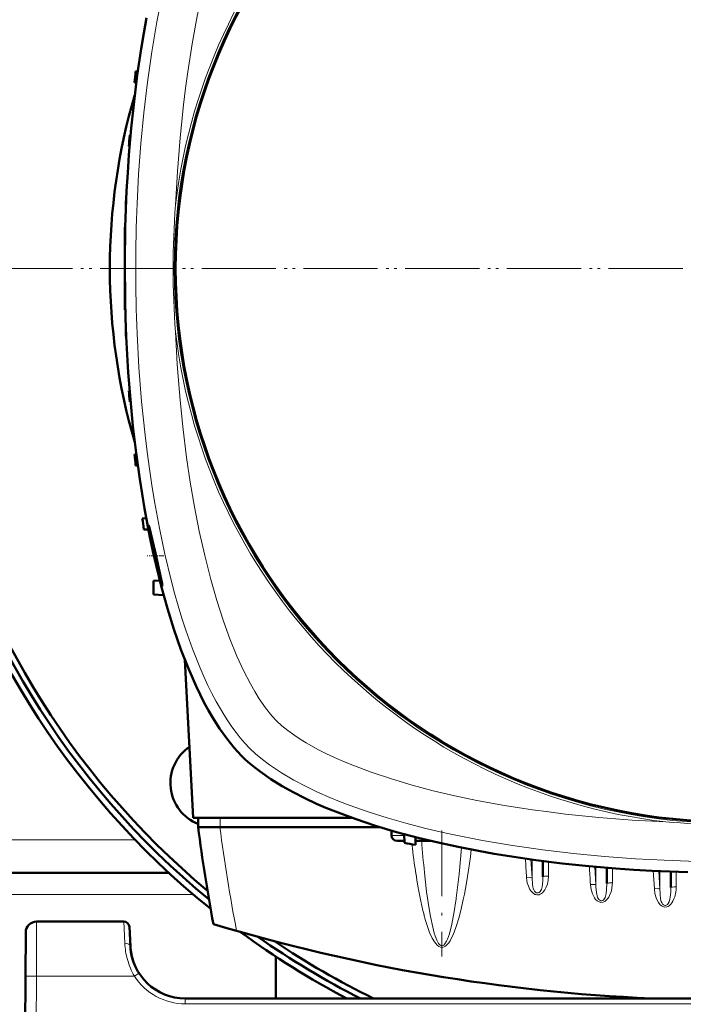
# Model space of a CAD drawing. Extents: x -1595 to 1972, y -1684 to 713.
# Tile 12 of 60: x 182 to 303, y -1333 to -1153. Entities that reach past the tile are written whole.
import ezdxf

# ---------------------------------------------------------------- set-up
doc = ezdxf.new("R2010")
doc.units = 0
doc.linetypes.add('DASHDOT', pattern=[18.5, 12, -3, 0.5, -3])

msp = doc.modelspace()

# ---------------------------------------------------------------- linework, layer by layer
at = {"color": 7, "lineweight": 50}
for p, q in [((203.54, -1162.76), (203.94, -1162.74)), ((203.67, -1164.77), (203.33, -1164.76)), ((202.62, -1174.38), (202.46, -1174.38)), ((202.45, -1176.39), (202.32, -1176.38)), ((201.84, -1186.01), (201.8, -1186.01)), ((201.76, -1188.01), (201.73, -1188.01)), ((201.56, -1191.13), (201.56, -1197.63)), ((201.56, -1191.13), (201.66, -1191.13)), ((201.56, -1197.63), (201.56, -1198.63)), ((201.56, -1198.63), (201.56, -1206.13)), ((201.56, -1206.13), (201.66, -1206.13)), ((201.76, -1209.26), (201.73, -1209.26)), ((201.84, -1211.26), (201.8, -1211.26)), ((202.45, -1220.88), (202.32, -1220.88)), ((202.62, -1222.89), (202.46, -1222.88)), ((203.67, -1232.49), (203.33, -1232.51)), ((203.94, -1234.52), (203.54, -1234.51)), ((205.48, -1244.11), (204.76, -1244.13)), ((205.87, -1246.16), (205.05, -1246.13)), ((207.95, -1255.45), (206.82, -1255.51)), ((206.82, -1255.51), (206.82, -1258.01)), ((208.65, -1258.1), (206.82, -1258.01)), ((214.02, -1298.63), (212.51, -1269.89)), ((242.84, -1298.63), (214.02, -1298.63)), ((214.95, -1298.63), (214.91, -1300.33)), ((218.88, -1300.33), (214.91, -1300.33)), ((218.91, -1300.33), (218.88, -1300.33)), ((247.94, -1300.33), (218.91, -1300.33)), ((250.11, -1300.98), (250.07, -1301.86)), ((251.16, -1302.83), (252.42, -1302.83)), ((252.38, -1301.62), (252.43, -1303.21)), ((254.48, -1302.17), (254.43, -1303.57)), ((254.46, -1302.83), (254.96, -1302.83)), ((257.16, -1302.83), (254.96, -1302.83)), ((277.65, -1306.52), (277.65, -1309.36)), ((289.27, -1307.74), (289.27, -1310.6)), ((300.9, -1308.43), (300.9, -1311.34)), ((209.57, -1308.63), (93.55, -1308.63)), ((201.4, -1317.52), (185.54, -1317.52)), ((202.58, -1322.04), (202.4, -1318.47)), ((183.54, -1319.51), (183.49, -1327.47)), ((229.07, -1331.52), (229.07, -1323.92)), ((183.07, -1409.52), (183.49, -1327.47)), ((410.55, -1331.52), (212.57, -1331.52))]:
    msp.add_line(p, q, dxfattribs=at)
at = {"color": 7, "linetype": 'DASHDOT', "lineweight": 18}
for p, q in [((186.57, -1198.64), (-203.43, -1198.64)), ((185.09, -1198.63), (-201.97, -1198.63)), ((506.57, -1198.64), (116.57, -1198.64)), ((505.09, -1198.63), (118.03, -1198.63)), ((259.26, -1300.92), (259.26, -1323.86))]:
    msp.add_line(p, q, dxfattribs=at)
at = {"color": 7, "linetype": 'DASHDOT', "lineweight": 18, "ltscale": 0.003008}
msp.add_line((201.55, -1198.63), (201.67, -1198.63), dxfattribs=at)
at = {"color": 7, "linetype": 'DASHDOT', "lineweight": 18, "ltscale": 0.075517}
msp.add_line((208.69, -1250.93), (205.67, -1250.93), dxfattribs=at)
at = {"color": 7, "lineweight": 18}
for p, q in [((218.95, -1298.63), (218.91, -1300.33)), ((203.46, -1302.63), (99.67, -1302.63)), ((250.07, -1301.86), (252.38, -1301.86)), ((270.84, -1305.61), (271.23, -1305.66)), ((275.45, -1306.22), (275.65, -1309.59)), ((275.65, -1306.25), (275.65, -1309.59)), ((278.65, -1306.64), (278.65, -1309.24)), ((287.08, -1307.55), (287.27, -1310.84)), ((287.27, -1307.57), (287.27, -1310.84)), ((290.27, -1307.82), (290.27, -1310.48)), ((297.72, -1308.29), (297.91, -1311.54)), ((298.71, -1308.34), (298.9, -1311.59)), ((298.9, -1308.35), (298.9, -1311.59)), ((301.9, -1308.47), (301.9, -1311.22)), ((274.66, -1309.58), (274.66, -1309.54)), ((214.07, -1312.63), (89.06, -1312.63)), ((261.86, -1313.41), (261.88, -1313.24)), ((185.54, -1317.52), (185.49, -1327.47)), ((201.4, -1317.52), (201.59, -1321.49)), ((260.96, -1318.48), (261, -1318.31)), ((185.49, -1327.47), (185.07, -1409.52)), ((203.32, -1327.47), (185.49, -1327.47)), ((203.91, -1327.09), (203.32, -1327.47)), ((204.16, -1326.93), (203.91, -1327.09)), ((212.57, -1332.51), (212.57, -1331.52)), ((410.55, -1332.51), (212.57, -1332.51))]:
    msp.add_line(p, q, dxfattribs=at)
for points in [[(223.93, -1123.91), (223.21, -1125.34), (222.52, -1126.82), (221.8, -1128.45), (221.1, -1130.13), (219.84, -1133.5), (218.62, -1137.15), (217.51, -1140.91), (216.49, -1144.77), (215.57, -1148.71), (214.73, -1152.7), (213.81, -1157.73), (213.02, -1162.82), (212.61, -1165.81), (212.24, -1168.82), (211.62, -1174.87), (211.14, -1180.96), (210.81, -1187.08)], [(207.94, -1150.97), (207.42, -1153.71), (206.49, -1159.18), (205.7, -1164.71), (205.04, -1170.28), (204.5, -1175.9), (204.09, -1181.53), (203.81, -1186.78)], [(203.81, -1210.49), (204.15, -1216.67), (204.63, -1222.83), (205.25, -1228.95), (205.63, -1232.02), (206.04, -1235.08), (206.48, -1238.06), (206.97, -1241.03), (207.86, -1245.88), (208.87, -1250.66), (210, -1255.36), (210.63, -1257.73), (211.3, -1260.07), (211.97, -1262.29), (212.68, -1264.47), (213.9, -1267.9), (215.22, -1271.23), (215.94, -1272.9), (216.7, -1274.53), (217.43, -1276.02), (218.2, -1277.47), (219.57, -1279.85), (220.3, -1280.99), (221.05, -1282.09), (221.81, -1283.12), (222.58, -1284.1), (223.4, -1285.05), (224.25, -1285.94)], [(210.81, -1210.19), (211.12, -1216.06), (211.57, -1221.92), (212.13, -1227.49), (212.82, -1233.03), (213.49, -1237.55), (214.25, -1242.03), (215.11, -1246.45), (216.11, -1250.9), (217.21, -1255.27), (218.31, -1259.1), (219.51, -1262.83), (220.69, -1266.08), (221.96, -1269.19), (223.16, -1271.81), (224.42, -1274.27), (225.22, -1275.67), (226.04, -1276.98), (227.18, -1278.63), (228.34, -1280.07), (229.2, -1280.99)], [(229.2, -1280.99), (230.15, -1281.87), (231.25, -1282.76), (232.49, -1283.66), (233.49, -1284.33), (234.56, -1284.98), (236.84, -1286.26)], [(224.25, -1285.94), (225.37, -1287), (226.6, -1288.02), (227.92, -1289.02), (228.97, -1289.74), (230.06, -1290.44), (232.34, -1291.78), (234.44, -1292.89), (236.62, -1293.94), (238.88, -1294.94), (240.62, -1295.65), (242.39, -1296.33), (246.01, -1297.61), (249.31, -1298.65), (252.68, -1299.62), (256.1, -1300.51), (258.63, -1301.12), (261.17, -1301.68), (263.9, -1302.25), (266.64, -1302.77), (272.11, -1303.7), (277.64, -1304.49), (283.21, -1305.15), (288.82, -1305.69), (294.46, -1306.1), (299.7, -1306.37)], [(236.84, -1286.26), (238.26, -1286.98), (239.74, -1287.67), (241.38, -1288.39), (243.06, -1289.08), (246.42, -1290.35), (250.07, -1291.57), (253.83, -1292.68), (257.69, -1293.7), (261.63, -1294.62), (265.63, -1295.46), (270.66, -1296.38), (275.75, -1297.17), (278.74, -1297.58), (281.74, -1297.95), (287.79, -1298.57), (293.88, -1299.05), (300, -1299.38)], [(261.88, -1313.24), (262.4, -1308.88), (262.83, -1304.08)], [(268.92, -1305.21), (269.23, -1305.31), (269.87, -1305.45), (270.84, -1305.61)], [(256.09, -1308.61), (256.48, -1312.09), (256.92, -1315.23), (257.16, -1316.6)], [(275.65, -1309.59), (275.63, -1309.57), (275.54, -1309.55), (275.39, -1309.53), (274.66, -1309.54)], [(275.9, -1312.42), (275.54, -1312.08), (275.26, -1311.67), (274.99, -1311.1), (274.8, -1310.5), (274.71, -1310.05), (274.66, -1309.58)], [(277.65, -1309.36), (277.63, -1309.97), (277.56, -1310.81), (277.49, -1311.23), (277.37, -1311.66), (277.28, -1311.87), (277.13, -1312.08), (276.93, -1312.25), (276.77, -1312.31), (276.59, -1312.32), (276.4, -1312.27), (276.22, -1312.14), (276.08, -1311.98), (275.98, -1311.78), (275.86, -1311.45), (275.8, -1311.22), (275.73, -1310.76), (275.65, -1309.59)], [(278.65, -1309.24), (278.59, -1309.97), (278.44, -1310.69), (278.19, -1311.37), (278, -1311.73), (277.76, -1312.07), (277.57, -1312.27), (277.36, -1312.44), (277.16, -1312.56), (276.94, -1312.64), (276.72, -1312.67), (276.5, -1312.66)], [(290.27, -1310.48), (290.26, -1310.83), (290.18, -1311.48), (290.03, -1312.11), (289.77, -1312.77), (289.61, -1313.08), (289.41, -1313.38), (289.17, -1313.65), (288.89, -1313.87), (288.57, -1314.01), (288.2, -1314.05), (287.84, -1313.96), (287.51, -1313.77), (287.23, -1313.5), (287, -1313.19), (286.81, -1312.85), (286.66, -1312.5), (286.41, -1311.69), (286.28, -1310.82), (286.28, -1310.78)], [(287.27, -1310.84), (287.25, -1310.82), (287.16, -1310.8), (287.01, -1310.78), (286.28, -1310.78)], [(289.27, -1310.6), (289.22, -1311.78), (289.14, -1312.44), (289.04, -1312.9), (288.96, -1313.13), (288.85, -1313.35), (288.71, -1313.54), (288.52, -1313.67), (288.36, -1313.73), (288.19, -1313.73), (287.99, -1313.65), (287.82, -1313.52), (287.69, -1313.35), (287.59, -1313.15), (287.49, -1312.85), (287.37, -1312.25), (287.29, -1311.18), (287.27, -1310.84)], [(297.91, -1311.54), (298.02, -1312.39), (298.25, -1313.21), (298.44, -1313.66), (298.68, -1314.08), (298.99, -1314.47), (299.19, -1314.64), (299.42, -1314.78), (299.79, -1314.89), (300.17, -1314.86), (300.39, -1314.78), (300.58, -1314.66), (300.91, -1314.35), (301.11, -1314.09), (301.28, -1313.8), (301.46, -1313.41), (301.61, -1313.02), (301.81, -1312.19), (301.87, -1311.71), (301.9, -1311.22)], [(298.9, -1311.59), (298.88, -1311.57), (298.79, -1311.55), (298.6, -1311.53), (297.91, -1311.54)], [(298.9, -1311.59), (298.94, -1312.47), (299.05, -1313.42)], [(300.6, -1313.96), (300.75, -1313.4), (300.79, -1313.13), (300.88, -1312.09), (300.9, -1311.34)], [(261, -1318.31), (261.45, -1316.05), (261.86, -1313.41)], [(261.82, -1318.6), (262.33, -1316.93), (262.76, -1315.24), (263.14, -1313.54)], [(299.05, -1313.42), (299.16, -1313.85), (299.24, -1314.06), (299.41, -1314.33)], [(299.41, -1314.33), (299.58, -1314.49), (299.79, -1314.58), (299.93, -1314.59), (300.07, -1314.57)], [(300.07, -1314.57), (300.27, -1314.45), (300.44, -1314.26), (300.6, -1313.96)], [(256, -1316.27), (256.3, -1317.36), (256.64, -1318.44), (257.03, -1319.51), (257.5, -1320.55), (257.89, -1321.22), (258.13, -1321.54), (258.4, -1321.83), (258.73, -1322.08), (259, -1322.19), (259.35, -1322.22), (259.69, -1322.13), (259.91, -1322), (260.1, -1321.84), (260.32, -1321.61), (260.52, -1321.37), (260.76, -1321.01), (260.97, -1320.63), (261.29, -1319.97), (261.57, -1319.29), (261.82, -1318.6)], [(257.16, -1316.6), (257.58, -1318.57), (257.87, -1319.66), (258.02, -1320.14), (258.33, -1320.93), (258.65, -1321.51), (258.86, -1321.76), (259.08, -1321.9), (259.22, -1321.93), (259.37, -1321.92), (259.58, -1321.81), (259.8, -1321.6), (260.11, -1321.09), (260.27, -1320.74)], [(260.27, -1320.74), (260.62, -1319.75), (260.96, -1318.48)], [(183.49, -1327.47), (183.5, -1327.47), (183.52, -1327.47), (185.49, -1327.47)]]:
    msp.add_lwpolyline(points, dxfattribs=at)
at = {"color": 7, "lineweight": 50}
for points in [[(222.83, -1287.36), (221.45, -1285.87), (220.11, -1284.21), (218.82, -1282.4), (217.59, -1280.44), (216.8, -1279.09), (216.04, -1277.69), (215.28, -1276.19), (214.54, -1274.65), (213.15, -1271.48), (211.79, -1267.97), (210.52, -1264.32), (209.34, -1260.53), (208.26, -1256.63), (207.26, -1252.64), (206.69, -1250.1), (206.14, -1247.53), (205.16, -1242.31), (204.29, -1237), (203.63, -1232.2), (203.06, -1227.36), (202.58, -1222.48), (202.2, -1217.56), (202, -1214.29), (201.83, -1211.02), (201.7, -1207.68), (201.61, -1204.34), (201.56, -1197.7), (201.66, -1191.09), (201.91, -1184.51), (202.1, -1181.22), (202.33, -1177.95), (202.74, -1173.06), (203.25, -1168.21), (203.85, -1163.41), (204.54, -1158.66), (205.01, -1155.81), (205.51, -1153)], [(205.94, -1245.43), (205.94, -1245.43), (205.94, -1245.43), (205.94, -1245.44), (205.93, -1245.45), (205.93, -1245.48), (205.97, -1245.85)], [(208.19, -1255.17), (207.13, -1250.47), (206.56, -1247.9), (206.09, -1245.87), (205.97, -1245.48), (205.95, -1245.44), (205.95, -1245.43), (205.94, -1245.43)], [(206.15, -1247.02), (206.57, -1249.2), (207.1, -1251.61), (207.68, -1253.97), (208.16, -1255.7), (208.35, -1256.29), (208.41, -1256.42)], [(208.42, -1256.43), (208.42, -1256.43), (208.43, -1256.43), (208.43, -1256.42), (208.43, -1256.4), (208.4, -1256.18)], [(304.02, -1308.53), (297.43, -1308.28), (294.15, -1308.09), (290.87, -1307.86), (285.99, -1307.45), (281.14, -1306.94), (276.33, -1306.34), (271.58, -1305.65), (268.74, -1305.18), (265.92, -1304.68), (262.21, -1303.95), (258.56, -1303.16), (254.97, -1302.29), (251.02, -1301.24), (247.18, -1300.09), (243.46, -1298.85), (239.88, -1297.51), (238.15, -1296.81), (236.47, -1296.07), (234.3, -1295.06), (232.21, -1294), (230.23, -1292.89), (228.13, -1291.59), (226.19, -1290.23), (225.24, -1289.5), (224.34, -1288.75), (223.56, -1288.06), (222.83, -1287.36)]]:
    msp.add_lwpolyline(points, dxfattribs=at)
at = {"color": 7, "lineweight": 18}
msp.add_circle((311.56, -1198.63), 101, dxfattribs=at)
at = {"color": 7, "lineweight": 50}
msp.add_circle((311.56, -1198.63), 100.74, dxfattribs=at)
for centre, radius, start, end in [((311.57, -1198.64), 150, 4.7834, 231.0147), ((311.56, -1198.63), 148.87, 4.8166, 230.5172), ((311.56, -1198.63), 147.82, 4.8509, 230.0451), ((526.56, -1198.63), 325, 173.6625, 174.0172), ((311.56, -1198.63), 112.7, 163.7063, 196.2938), ((526.56, -1198.63), 325, 175.7209, 176.0744), ((526.56, -1198.63), 325, 177.7737, 178.1265), ((526.56, -1198.63), 325, 179.8237, 180.1763), ((526.56, -1198.63), 325, 181.8735, 182.2263), ((526.56, -1198.63), 325, 183.9256, 184.2791), ((526.56, -1198.63), 325, 185.9829, 186.3375), ((526.56, -1198.63), 325, 188.0479, 188.4041), ((235.71, -1241.74), 30.02, 187.8714, 190.1339), ((181.88, -1261.17), 26.98, 10.6516, 12.8383), ((208.43, -1256.4), 0.03, 200.9033, 244.4524), ((217.87, -1292.32), 8, 124.4276, 248.4107), ((537.19, -1258.43), 325, 187.4074, 190.5583), ((311.56, -983.63), 325, 259.5182, 259.8766), ((185.54, -1319.52), 2, 90, 179.7), ((201.4, -1318.52), 1, 3, 90), ((311.56, -1006.83), 325, 253.2139, 267.4873), ((311.57, -1198.64), 150, 233.6345, 242.3576), ((311.56, -1198.63), 148.87, 234.821, 243.208), ((212.57, -1321.52), 10, 183, 270), ((212.57, -1321.52), 10, 183.9422, 198.8098), ((311.56, -1198.63), 147.82, 235.9608, 244.0255), ((212.59, -1321.51), 10.02, 194.756, 198.7969)]:
    msp.add_arc(centre, radius, start, end, dxfattribs=at)
at = {"color": 7, "lineweight": 18}
for centre, radius, start, end in [((311.56, -1198.63), 101.41, 96.5423, 173.4568), ((482.02, -1198.63), 278.46, 177.5597, 182.4396), ((357.87, -1198.63), 147.52, 175.507, 184.4923), ((311.56, -1198.63), 101.41, 186.5424, 263.4568), ((311.56, -1152.33), 147.51, 265.5067, 273.8371), ((473.59, -1286.88), 218.59, 184.1852, 185.7061), ((409.82, -1284.84), 157.13, 186.8059, 188.811), ((311.56, -982.46), 325.7, 262.8874, 263.2566), ((311.56, -1028.17), 278.46, 267.5597, 272.4396), ((276.71, -1311.32), 1.36, 233.5186, 261.0306), ((215.14, -1320.84), 13.58, 182.7354, 195.3114), ((214.57, -1320.99), 12.98, 195.3711, 209.9371), ((212.57, -1321.51), 11, 212.7709, 269.9923)]:
    msp.add_arc(centre, radius, start, end, dxfattribs=at)
for centre, major_axis, ratio, start_param, end_param in [((541.85, -1258.94), (325.66, 0), 0.992546, 3.270009, 3.3292), ((254.96, -1301.83), (0, 1), 0.866025, 2.530394, 3.141593), ((259.56, -1261.27), (-0.24, -60.87), 0.121427, 0.53881, 0.783253), ((-2727.33, -1484.25), (3007.14, 0), 0.992546, 0.058569, 0.059729), ((278.65, -1306.62), (-1, 0), 0.121869, 5.605182, 6.283185), ((-2501.55, -1471.69), (2792.54, 0), 0.992546, 0.058087, 0.059289), ((259.15, -1259.53), (0.1, -62.68), 0.121204, 5.619282, 5.844029), ((278.65, -1309.36), (-1, 0), 0.121869, 4.712389, 6.283185), ((290.27, -1310.6), (-1, 0), 0.121869, 4.712388, 6.283185), ((301.9, -1311.34), (-1, 0), 0.121869, 4.712389, 6.283185), ((201.59, -1322.09), (0.999, 0.052), 0.602126, 0.000227, 1.539305)]:
    msp.add_ellipse(centre, major_axis=major_axis, ratio=ratio, start_param=start_param, end_param=end_param, dxfattribs=at)
at = {"color": 7, "lineweight": 50}
msp.add_ellipse((251.23, -1301.83), major_axis=(1.14, 0.23), ratio=0.853683, start_param=2.936487, end_param=4.481103, dxfattribs=at)

doc.saveas('drawing.dxf')
